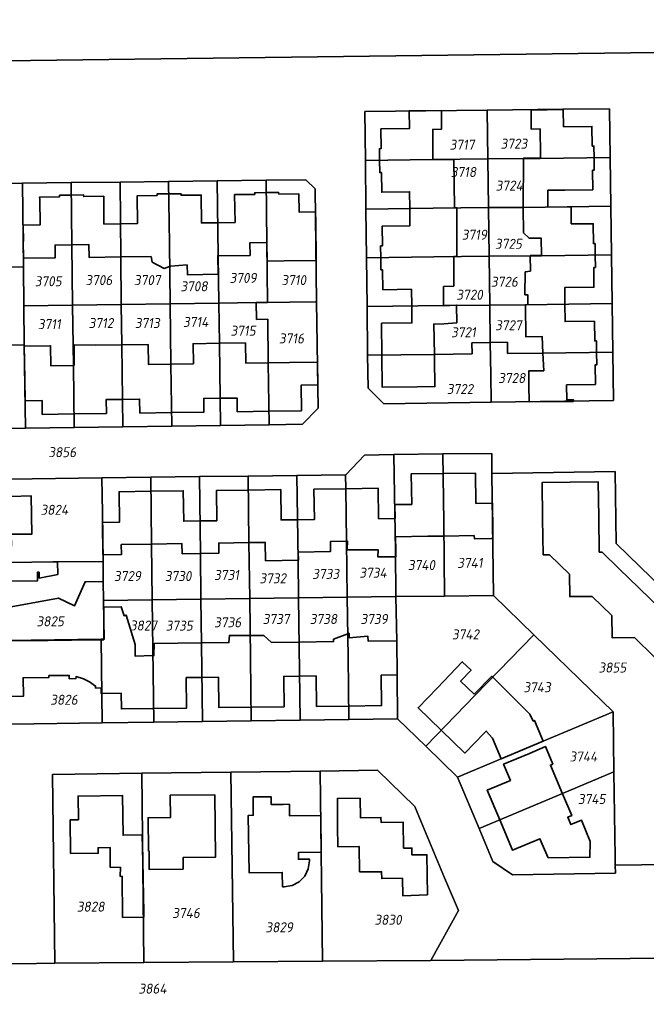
# Model space of a CAD drawing. Extents: x 177930 to 190767, y 381068 to 392034.
# Tile 245 of 256: x 184316 to 184428, y 386610 to 386787. Entities that reach past the tile are written whole.
import ezdxf
from ezdxf.enums import TextEntityAlignment as Align

# ---------------------------------------------------------------- set-up
doc = ezdxf.new("R2010")
doc.units = 0
for name, color, linetype, lineweight in [('B-XX-KG-GRENS_PERCEEL-GV', 150, 'Continuous', 25), ('B-XX-KG-GRENS_PERCEEL-S', 150, 'Continuous', 25), ('B-XX-OG-BEBOUWING-G', 7, 'Continuous', 35)]:
    doc.layers.add(name, color=color, linetype=linetype, lineweight=lineweight)
doc.styles.add('NLCS-ISO', font='NLCS-ISO.ttf', dxfattribs={"height": 1.8})

# ---------------------------------------------------------------- blocks, each defined once
blk = doc.blocks.new('SKG-PERCEELNUMMER-SO')
at = {"layer": 'DefPoints'}
blk.add_point((0, 0), dxfattribs=at)
at = {"style": 'NLCS-ISO', "oblique": 10, "flags": 1}
blk.add_attdef('GEMEENTECODE', text='', height=1.8, dxfattribs=at).set_placement((-0.5, 2.55), align=Align.MIDDLE_RIGHT)
blk.add_attdef('SECTIE', text='', height=1.8, dxfattribs=at).set_placement((0.5, 2.5), align=Align.MIDDLE_LEFT)
at = {"style": 'NLCS-ISO', "oblique": 10}
blk.add_attdef('PERCEELNUMMER', text='', height=1.8, dxfattribs=at).set_placement((0, 0), align=Align.MIDDLE_CENTER)

msp = doc.modelspace()

# ---------------------------------------------------------------- linework, layer by layer
at = {"layer": 'B-XX-KG-GRENS_PERCEEL-GV'}
for points in [[(184259.743, 386787.546), (184262.052, 386786.516), (184265.189, 386785.141), (184268.169, 386783.968), (184268.293, 386783.919), (184269.464, 386783.49), (184272.262, 386782.466), (184272.473, 386782.404), (184273.517, 386782.096), (184276.534, 386781.206), (184280.228, 386780.385), (184283.55, 386779.869), (184287.098, 386779.422), (184290.731, 386779.31), (184294.426, 386779.331), (184430.185, 386781.079), (184487.713, 386781.819), (184570.197, 386782.844), (184648.139, 386783.812), (184644.004, 386794.432)], [(184305.62, 386704.331), (184330.679, 386704.673), (184339.448, 386704.789), (184348.185, 386704.904), (184356.939, 386705.02), (184365.658, 386705.135), (184374.42, 386705.251), (184374.47, 386705.252), (184377.831, 386708.793), (184383.097, 386708.879), (184391.862, 386708.985), (184400.638, 386709.092), (184400.679, 386705.492), (184422.767, 386705.807), (184422.957, 386692.928), (184446.045, 386670.434)], [(184446.496, 386635.432), (184422.811, 386635.116), (184422.835, 386633.652), (184404.343, 386633.398), (184400.842, 386635.764), (184398.357, 386641.703), (184394.494, 386650.937), (184388.806, 386656.48), (184383.753, 386661.403), (184374.977, 386661.284), (184366.255, 386661.166), (184357.472, 386661.048), (184348.756, 386660.93), (184339.995, 386660.811), (184330.749, 386660.68), (184306.241, 386660.332)], [(184246.5, 386605.825), (184402.742, 386607.215), (184464.34, 386607.84), (184485.123, 386607.948), (184489.33, 386607.97), (184501.229, 386608.098), (184712.522, 386618.097), (184708.336, 386628.909), (184638.411, 386624.957), (184637.603, 386624.917), (184621.785, 386624.281), (184605.791, 386623.604), (184577.7, 386622.393), (184516.163, 386619.814), (184500.664, 386619.08), (184455.265, 386618.677), (184389.696, 386617.992), (184370.287, 386617.85), (184354.28, 386617.733), (184338.228, 386617.633), (184322.231, 386617.499), (184318.953, 386617.468), (184275.122, 386617.08)]]:
    msp.add_lwpolyline(points, dxfattribs=at)
for points in [[(184273.517, 386782.096), (184275.122, 386617.08), (184318.953, 386617.468), (184322.231, 386617.499), (184321.834, 386651.406), (184337.827, 386651.628), (184353.806, 386651.826), (184369.839, 386652.018), (184380.115, 386652.184), (184386.813, 386645.666), (184387.974, 386642.913), (184392.188, 386632.872), (184394.644, 386626.995), (184389.696, 386617.992), (184455.265, 386618.677), (184454.5, 386683.25), (184431.2, 386705.5), (184430.185, 386781.079), (184294.426, 386779.331), (184290.731, 386779.31), (184287.098, 386779.422), (184283.55, 386779.869), (184280.228, 386780.385), (184276.534, 386781.206)], [(184377.97, 386761.696), (184377.871, 386770.501), (184399.825, 386770.755), (184413.407, 386770.916), (184421.798, 386770.995), (184421.912, 386762.222), (184422.025, 386753.478), (184422.139, 386744.732), (184422.253, 386736.007), (184422.368, 386727.237), (184422.482, 386718.567), (184400.526, 386718.268), (184381.257, 386717.991), (184378.439, 386720.78), (184378.369, 386726.707), (184378.266, 386735.457), (184378.168, 386744.201), (184378.069, 386752.962)], [(184399.942, 386761.974), (184399.825, 386770.755), (184377.871, 386770.501), (184377.97, 386761.696), (184390.03, 386761.852)], [(184421.798, 386770.995), (184413.407, 386770.916), (184399.825, 386770.755), (184399.942, 386761.974), (184409.321, 386762.042), (184421.912, 386762.222)], [(184400.059, 386753.235), (184399.942, 386761.974), (184390.03, 386761.852), (184377.97, 386761.696), (184378.069, 386752.962), (184390.15, 386753.12)], [(184422.025, 386753.478), (184421.912, 386762.222), (184409.321, 386762.042), (184399.942, 386761.974), (184400.059, 386753.235), (184406.283, 386753.265)], [(184286.61, 386742.213), (184286.452, 386754.015), (184289.589, 386757.297), (184316.418, 386757.607), (184325.16, 386757.717), (184333.925, 386757.827), (184342.648, 386757.936), (184351.346, 386758.045), (184360.143, 386758.155), (184367.3, 386758.245), (184368.951, 386756.62), (184369.214, 386736.309), (184369.458, 386717.236), (184366.705, 386714.317), (184360.699, 386714.233), (184351.936, 386714.111), (184343.196, 386713.989), (184334.443, 386713.867), (184325.708, 386713.746), (184316.962, 386713.624), (184291.481, 386713.298), (184286.938, 386717.747), (184286.793, 386728.224)], [(184316.418, 386757.607), (184289.589, 386757.297), (184286.452, 386754.015), (184286.61, 386742.213), (184294.816, 386742.312), (184305.613, 386742.472), (184316.599, 386742.598)], [(184325.16, 386757.717), (184316.418, 386757.607), (184316.599, 386742.598), (184316.684, 386735.599), (184325.418, 386735.717), (184325.289, 386746.554)], [(184333.925, 386757.827), (184325.16, 386757.717), (184325.289, 386746.554), (184325.418, 386735.717), (184334.157, 386735.835), (184334.061, 386744.367)], [(184342.648, 386757.936), (184333.925, 386757.827), (184334.061, 386744.367), (184334.157, 386735.835), (184342.896, 386735.953), (184342.784, 386746.774)], [(184342.648, 386757.936), (184342.784, 386746.774), (184342.896, 386735.953), (184351.646, 386736.072), (184351.557, 386744.576), (184351.346, 386758.045)], [(184360.143, 386758.155), (184351.346, 386758.045), (184351.557, 386744.576), (184351.646, 386736.072), (184358.385, 386736.163), (184360.395, 386736.19), (184360.28, 386746.973)], [(184369.214, 386736.309), (184368.951, 386756.62), (184367.3, 386758.245), (184360.143, 386758.155), (184360.28, 386746.973), (184360.395, 386736.19), (184364.384, 386736.244)], [(184378.168, 386744.201), (184390.25, 386744.368), (184400.176, 386744.496), (184400.059, 386753.235), (184390.15, 386753.12), (184378.069, 386752.962)], [(184400.059, 386753.235), (184400.176, 386744.496), (184409.543, 386744.554), (184422.139, 386744.732), (184422.025, 386753.478), (184406.283, 386753.265)], [(184378.168, 386744.201), (184378.266, 386735.457), (184391.995, 386735.632), (184400.293, 386735.726), (184400.176, 386744.496), (184390.25, 386744.368)], [(184422.139, 386744.732), (184409.543, 386744.554), (184400.176, 386744.496), (184400.293, 386735.726), (184406.669, 386735.785), (184422.253, 386736.007)], [(184286.61, 386742.213), (184286.793, 386728.224), (184295.671, 386728.351), (184303.275, 386728.441), (184316.744, 386728.569), (184316.684, 386735.599), (184316.599, 386742.598), (184305.613, 386742.472), (184294.816, 386742.312)], [(184316.744, 386728.569), (184316.962, 386713.624), (184325.708, 386713.746), (184325.562, 386724.873), (184325.418, 386735.717), (184316.684, 386735.599)], [(184334.443, 386713.867), (184334.266, 386728.596), (184334.157, 386735.835), (184325.418, 386735.717), (184325.562, 386724.873), (184325.708, 386713.746)], [(184343.196, 386713.989), (184343.057, 386725.131), (184342.896, 386735.953), (184334.157, 386735.835), (184334.266, 386728.596), (184334.443, 386713.867)], [(184351.936, 386714.111), (184351.751, 386728.854), (184351.646, 386736.072), (184342.896, 386735.953), (184343.057, 386725.131), (184343.196, 386713.989)], [(184360.699, 386714.233), (184360.532, 386725.377), (184360.426, 386733.191), (184358.426, 386733.164), (184358.385, 386736.163), (184351.646, 386736.072), (184351.751, 386728.854), (184351.936, 386714.111)], [(184360.699, 386714.233), (184366.705, 386714.317), (184369.458, 386717.236), (184369.214, 386736.309), (184364.384, 386736.244), (184360.395, 386736.19), (184358.385, 386736.163), (184358.426, 386733.164), (184360.426, 386733.191), (184360.532, 386725.377)], [(184378.266, 386735.457), (184378.369, 386726.707), (184390.304, 386726.859), (184397.109, 386726.97), (184397.081, 386728.97), (184400.382, 386729.017), (184400.293, 386735.726), (184391.995, 386735.632)], [(184422.253, 386736.007), (184406.669, 386735.785), (184400.293, 386735.726), (184400.382, 386729.017), (184403.452, 386729.061), (184403.481, 386727.021), (184409.763, 386727.062), (184422.368, 386727.237)], [(184291.481, 386713.298), (184316.962, 386713.624), (184316.744, 386728.569), (184303.275, 386728.441), (184295.671, 386728.351), (184286.793, 386728.224), (184286.938, 386717.747)], [(184378.439, 386720.78), (184381.257, 386717.991), (184400.526, 386718.268), (184400.46, 386723.218), (184400.382, 386729.017), (184397.081, 386728.97), (184397.109, 386726.97), (184390.304, 386726.859), (184378.369, 386726.707)], [(184422.368, 386727.237), (184409.763, 386727.062), (184403.481, 386727.021), (184403.452, 386729.061), (184400.382, 386729.017), (184400.46, 386723.218), (184400.526, 386718.268), (184422.482, 386718.567)], [(184374.42, 386705.251), (184374.468, 386702.754), (184374.591, 386693.298), (184374.68, 386683.237), (184383.44, 386683.359), (184383.356, 386691.616), (184383.199, 386701.652), (184383.097, 386708.879), (184377.831, 386708.793), (184374.47, 386705.252)], [(184391.862, 386708.985), (184383.097, 386708.879), (184383.199, 386701.652), (184383.356, 386691.616), (184383.44, 386683.359), (184392.18, 386683.462), (184392.022, 386696.742)], [(184400.638, 386709.092), (184391.862, 386708.985), (184392.022, 386696.742), (184392.18, 386683.462), (184400.928, 386683.58), (184400.679, 386705.492)], [(184374.42, 386705.251), (184365.658, 386705.135), (184365.88, 386689.88), (184365.941, 386683.122), (184374.68, 386683.237), (184374.591, 386693.298), (184374.468, 386702.754)], [(184400.928, 386683.58), (184408.207, 386676.495), (184422.42, 386662.668), (184422.572, 386651.872), (184422.79, 386636.576), (184422.811, 386635.116), (184446.496, 386635.432), (184446.045, 386670.434), (184422.957, 386692.928), (184422.767, 386705.807), (184400.679, 386705.492)], [(184305.62, 386704.331), (184302.709, 386701.369), (184302.882, 386689.303), (184321.866, 386689.584), (184322.706, 386689.594), (184330.879, 386689.664), (184330.753, 386698.417), (184330.679, 386704.673)], [(184339.448, 386704.789), (184330.679, 386704.673), (184330.753, 386698.417), (184330.879, 386689.664), (184330.923, 386686.075), (184330.965, 386682.665), (184339.693, 386682.779), (184339.586, 386692.796)], [(184348.185, 386704.904), (184339.448, 386704.789), (184339.586, 386692.796), (184339.693, 386682.779), (184348.432, 386682.893), (184348.361, 386691.114)], [(184356.939, 386705.02), (184348.185, 386704.904), (184348.361, 386691.114), (184348.432, 386682.893), (184357.202, 386683.008), (184357.073, 386693.052)], [(184365.658, 386705.135), (184356.939, 386705.02), (184357.073, 386693.052), (184357.202, 386683.008), (184365.941, 386683.122), (184365.88, 386689.88)], [(184303.082, 386675.309), (184309.526, 386675.415), (184313.771, 386675.455), (184330.558, 386675.692), (184331.058, 386675.699), (184330.965, 386682.665), (184330.923, 386686.075), (184330.879, 386689.664), (184322.706, 386689.594), (184321.866, 386689.584), (184302.882, 386689.303)], [(184339.693, 386682.779), (184330.965, 386682.665), (184331.058, 386675.699), (184330.558, 386675.692), (184330.749, 386660.68), (184339.995, 386660.811)], [(184348.432, 386682.893), (184339.693, 386682.779), (184339.995, 386660.811), (184348.756, 386660.93), (184348.564, 386674.887)], [(184357.472, 386661.048), (184357.35, 386672.304), (184357.202, 386683.008), (184348.432, 386682.893), (184348.564, 386674.887), (184348.756, 386660.93)], [(184365.941, 386683.122), (184357.202, 386683.008), (184357.35, 386672.304), (184357.472, 386661.048), (184366.255, 386661.166)], [(184365.941, 386683.122), (184366.255, 386661.166), (184374.977, 386661.284), (184374.848, 386672.533), (184374.68, 386683.237)], [(184383.44, 386683.359), (184374.68, 386683.237), (184374.848, 386672.533), (184374.977, 386661.284), (184383.753, 386661.403), (184383.678, 386669.346), (184383.594, 386675.347)], [(184408.207, 386676.495), (184400.928, 386683.58), (184392.18, 386683.462), (184383.44, 386683.359), (184383.594, 386675.347), (184383.678, 386669.346), (184383.753, 386661.403), (184388.806, 386656.48), (184397.67, 386665.659)], [(184303.082, 386675.309), (184303.252, 386663.318), (184306.241, 386660.332), (184330.749, 386660.68), (184330.558, 386675.692), (184313.771, 386675.455), (184309.526, 386675.415)], [(184394.494, 386650.937), (184409.879, 386657.407), (184422.42, 386662.668), (184408.207, 386676.495), (184397.67, 386665.659), (184388.806, 386656.48)], [(184422.42, 386662.668), (184409.879, 386657.407), (184394.494, 386650.937), (184398.357, 386641.703), (184413.341, 386647.981), (184422.572, 386651.872)], [(184389.696, 386617.992), (184394.644, 386626.995), (184392.188, 386632.872), (184387.974, 386642.913), (184386.813, 386645.666), (184380.115, 386652.184), (184369.839, 386652.018), (184370.287, 386617.85)], [(184322.231, 386617.499), (184338.228, 386617.633), (184337.827, 386651.628), (184321.834, 386651.406)], [(184353.806, 386651.826), (184337.827, 386651.628), (184338.228, 386617.633), (184354.28, 386617.733)], [(184353.806, 386651.826), (184354.28, 386617.733), (184370.287, 386617.85), (184369.839, 386652.018)], [(184422.835, 386633.652), (184422.811, 386635.116), (184422.79, 386636.576), (184422.572, 386651.872), (184413.341, 386647.981), (184398.357, 386641.703), (184400.842, 386635.764), (184404.343, 386633.398)]]:
    msp.add_lwpolyline(points, close=True, dxfattribs=at)
at = {"layer": 'B-XX-OG-BEBOUWING-G'}
for points in [[(184413.475, 386770.838), (184407.687, 386770.765)], [(184407.687, 386770.765), (184407.73, 386767.35), (184409.324, 386767.372), (184409.377, 386762.697), (184409.379, 386762.14)], [(184419.002, 386762.18), (184418.979, 386764.277), (184418.672, 386764.281), (184418.628, 386767.804), (184413.524, 386767.745), (184413.475, 386770.838)], [(184385.824, 386770.595), (184385.857, 386767.436), (184380.747, 386767.373), (184380.771, 386763.841), (184380.483, 386763.817), (184380.51, 386761.729)], [(184391.623, 386770.655), (184385.824, 386770.595)], [(184390.093, 386761.853), (184390.095, 386762.487), (184390.037, 386767.271), (184391.599, 386767.307), (184391.623, 386770.655)], [(184393.958, 386753.164), (184393.845, 386761.902), (184390.093, 386761.853)], [(184409.379, 386762.14), (184406.323, 386762.099), (184406.283, 386753.265)], [(184410.729, 386753.323), (184410.727, 386756.364), (184413.757, 386756.363), (184418.757, 386756.408), (184418.725, 386759.956), (184419.027, 386759.964), (184419.002, 386762.18)], [(184380.51, 386761.729), (184380.539, 386759.518), (184380.832, 386759.512), (184380.889, 386755.994), (184385.888, 386756.075), (184385.919, 386753.065)], [(184325.186, 386755.492), (184323.079, 386755.467), (184323.083, 386755.174), (184319.501, 386755.115), (184319.506, 386754.739), (184319.564, 386750.124), (184316.568, 386750.077), (184316.602, 386747.188), (184316.544, 386747.187)], [(184334.001, 386750.31), (184331.048, 386750.264), (184330.996, 386755.263), (184327.405, 386755.226), (184327.382, 386755.519), (184325.186, 386755.492)], [(184342.675, 386755.713), (184340.591, 386755.692), (184340.585, 386755.41), (184336.99, 386755.344), (184337.038, 386750.358), (184334.001, 386750.31)], [(184351.464, 386750.524), (184348.544, 386750.49), (184348.495, 386755.49), (184344.896, 386755.455), (184344.893, 386755.735), (184342.675, 386755.713)], [(184360.17, 386755.925), (184358.093, 386755.897), (184358.096, 386755.608), (184354.498, 386755.561), (184354.565, 386750.561), (184351.464, 386750.524)], [(184369.033, 386752.447), (184366.048, 386752.428), (184366.005, 386755.709), (184362.399, 386755.661), (184362.396, 386755.954), (184360.17, 386755.925)], [(184385.919, 386753.065), (184385.95, 386749.962), (184380.951, 386749.886), (184381.005, 386746.343), (184380.692, 386746.338), (184380.724, 386744.236)], [(184393.862, 386744.415), (184393.862, 386744.472), (184394.372, 386744.447), (184394.357, 386753.169), (184393.958, 386753.164)], [(184406.283, 386753.265), (184406.343, 386748.715), (184407.356, 386747.736), (184409.501, 386747.764), (184409.543, 386744.605)], [(184419.212, 386744.691), (184419.181, 386746.77), (184418.894, 386746.768), (184418.845, 386750.327), (184414.918, 386750.325), (184414.871, 386753.378), (184410.729, 386753.323)], [(184369.142, 386743.758), (184369.05, 386750.749), (184369.033, 386752.447)], [(184316.544, 386747.187), (184316.584, 386744.148)], [(184316.584, 386744.148), (184322.286, 386744.219), (184322.257, 386746.516), (184325.289, 386746.554)], [(184325.289, 386746.554), (184328.339, 386746.592), (184328.367, 386744.296), (184334.061, 386744.368)], [(184351.557, 386744.576), (184357.257, 386744.648), (184357.228, 386746.935), (184360.251, 386746.973)], [(184360.251, 386746.973), (184360.349, 386743.63), (184363.381, 386743.681), (184369.142, 386743.758)], [(184334.061, 386744.368), (184339.494, 386744.436), (184339.699, 386743.436), (184341.873, 386742.309), (184342.827, 386742.654)], [(184342.827, 386742.654), (184342.986, 386742.712), (184345.961, 386742.948), (184346.038, 386741.13), (184351.522, 386741.292), (184351.476, 386744.575), (184351.557, 386744.576)], [(184380.724, 386744.236), (184380.758, 386742.035), (184381.049, 386742.04), (184381.104, 386738.481), (184386.225, 386738.56), (184386.271, 386735.559)], [(184391.995, 386735.632), (184392.008, 386739.05), (184393.832, 386739.135), (184393.862, 386744.415)], [(184409.543, 386744.605), (184407.564, 386744.618), (184407.583, 386741.82), (184406.651, 386741.683), (184406.608, 386737.584), (184407.114, 386737.578), (184407.115, 386735.808)], [(184413.736, 386735.886), (184413.734, 386735.963), (184413.734, 386738.865), (184418.985, 386738.929), (184418.943, 386742.465), (184419.245, 386742.478), (184419.212, 386744.691)], [(184386.271, 386735.559), (184386.272, 386735.514), (184386.307, 386732.514), (184380.857, 386732.451), (184380.923, 386726.74)], [(184390.364, 386726.86), (184390.236, 386732.309), (184392.036, 386732.331), (184394.346, 386732.512), (184394.32, 386735.721), (184391.995, 386735.58), (184391.995, 386735.632)], [(184407.115, 386735.808), (184406.669, 386735.797), (184406.763, 386730.014), (184409.714, 386730.062), (184409.838, 386727.063)], [(184419.451, 386727.196), (184419.421, 386729.278), (184419.137, 386729.28), (184419.075, 386732.828), (184413.808, 386732.769), (184413.736, 386735.886)], [(184325.562, 386724.872), (184321.502, 386724.813), (184321.449, 386728.418), (184316.746, 386728.349), (184316.784, 386725.729)], [(184334.266, 386728.596), (184329.557, 386728.527), (184325.689, 386728.572), (184325.683, 386724.874), (184325.562, 386724.872)], [(184343.057, 386725.131), (184339.007, 386725.071), (184338.954, 386728.665), (184334.266, 386728.596)], [(184351.751, 386728.854), (184347.042, 386728.784), (184347.095, 386725.19), (184343.057, 386725.131)], [(184360.532, 386725.367), (184356.492, 386725.318), (184356.439, 386728.923), (184351.751, 386728.854)], [(184380.923, 386726.74), (184380.99, 386720.963), (184387.236, 386721.044), (184390.447, 386721.086), (184390.382, 386726.085), (184390.364, 386726.86)], [(184409.838, 386727.063), (184409.966, 386723.943), (184407.271, 386723.9), (184407.307, 386721.693), (184407.315, 386721.3), (184407.353, 386718.32)], [(184415.322, 386718.435), (184415.318, 386718.695), (184414.118, 386718.678), (184414.084, 386721.398), (184419.233, 386721.472), (184419.188, 386724.985), (184419.482, 386724.976), (184419.451, 386727.196)], [(184316.784, 386725.729), (184316.889, 386718.65)], [(184369.353, 386725.469), (184364.353, 386725.413), (184360.532, 386725.367)], [(184369.399, 386721.372), (184369.353, 386725.469)], [(184360.663, 386716.655), (184366.476, 386716.749), (184366.426, 386721.332), (184369.399, 386721.372)], [(184316.889, 386718.65), (184316.938, 386718.651), (184316.941, 386718.541), (184319.949, 386718.58), (184319.977, 386716.089), (184325.676, 386716.172)], [(184325.676, 386716.172), (184331.474, 386716.256), (184331.438, 386718.756), (184334.384, 386718.793)], [(184334.384, 386718.793), (184337.448, 386718.831), (184337.484, 386716.331), (184343.166, 386716.414)], [(184343.166, 386716.414), (184348.977, 386716.499), (184348.94, 386718.969), (184351.875, 386719)], [(184351.875, 386719), (184354.934, 386719.033), (184354.974, 386716.563), (184360.663, 386716.655)], [(184407.353, 386718.32), (184415.322, 386718.435)], [(184391.908, 386705.472), (184386.206, 386705.392), (184386.282, 386699.932), (184383.222, 386699.889), (184383.285, 386697.39)], [(184400.785, 386700.155), (184397.796, 386700.113), (184397.72, 386705.553), (184391.908, 386705.472)], [(184419.847, 386697.656), (184419.769, 386703.971), (184409.665, 386703.836), (184409.752, 386697.355)], [(184339.477, 386702.279), (184333.767, 386702.199), (184333.833, 386696.744), (184330.778, 386696.694)], [(184348.287, 386696.944), (184345.362, 386696.9), (184345.286, 386702.36), (184339.477, 386702.279)], [(184356.967, 386702.504), (184351.257, 386702.43), (184351.327, 386696.99), (184348.287, 386696.944)], [(184365.774, 386697.158), (184362.845, 386697.12), (184362.774, 386702.58), (184356.967, 386702.504)], [(184374.468, 386702.735), (184368.734, 386702.657), (184368.808, 386697.197), (184365.774, 386697.158)], [(184383.285, 386697.39), (184380.335, 386697.355), (184380.261, 386702.814), (184374.468, 386702.735)], [(184400.807, 386694.371), (184400.855, 386695.155), (184400.785, 386700.155)], [(184330.778, 386696.694), (184330.864, 386690.869)], [(184409.752, 386697.355), (184409.839, 386690.874), (184410.99, 386690.889)], [(184419.924, 386691.342), (184419.847, 386697.656)], [(184339.586, 386692.796), (184345.035, 386692.876), (184345.062, 386691.066), (184348.361, 386691.114)], [(184348.361, 386691.114), (184351.661, 386691.163), (184351.634, 386692.972), (184357.073, 386693.052)], [(184357.073, 386693.052), (184360.003, 386693.095), (184360.051, 386689.795), (184365.93, 386689.881), (184365.909, 386691.371)], [(184365.909, 386691.371), (184371.698, 386691.455), (184371.671, 386693.255), (184374.591, 386693.298)], [(184374.591, 386693.298), (184374.752, 386693.3), (184374.665, 386691.746), (184380.249, 386691.775), (184380.186, 386690.518), (184383.399, 386690.52), (184383.406, 386691.617), (184383.37, 386694.116)], [(184383.37, 386694.116), (184389.159, 386694.201)], [(184389.159, 386694.201), (184392.053, 386694.243)], [(184392.053, 386694.243), (184397.507, 386694.323)], [(184397.507, 386694.323), (184397.516, 386693.74), (184400.796, 386693.788)], [(184400.796, 386693.788), (184400.807, 386694.371)], [(184330.864, 386690.869), (184334.163, 386690.917), (184334.137, 386692.716), (184339.586, 386692.796)], [(184427.038, 386684.906), (184423.49, 386688.365), (184420.433, 386691.345), (184419.924, 386691.342)], [(184322.706, 386689.594), (184322.734, 386687.329), (184319.4, 386686.701), (184319.386, 386687.724), (184319.098, 386687.721), (184319.118, 386686.222), (184306.912, 386686.076), (184307.009, 386678.664), (184310.111, 386678.709), (184309.526, 386675.415), (184312.522, 386675.443), (184312.443, 386681.162), (184322.857, 386683.106), (184325.736, 386681.69), (184327.661, 386686.032), (184330.923, 386686.075), (184330.879, 386689.664)], [(184330.879, 386689.664), (184322.706, 386689.594)], [(184410.99, 386690.889), (184414.584, 386687.38), (184414.638, 386683.351), (184418.654, 386683.405), (184422.2, 386679.943)], [(184434.641, 386677.495), (184431.079, 386680.967), (184427.038, 386684.906)], [(184339.831, 386672.753), (184336.67, 386672.655), (184336.616, 386674.744), (184335.025, 386680.055), (184334.665, 386679.917), (184334.141, 386681.543), (184331.005, 386681.48), (184331, 386675.609), (184330.559, 386675.605)], [(184422.2, 386679.943), (184422.253, 386675.947), (184426.237, 386676), (184429.796, 386672.525)], [(184330.559, 386675.605), (184325.216, 386675.55), (184321.046, 386675.454), (184318.802, 386675.499), (184313.803, 386675.421), (184313.853, 386671.902), (184307.143, 386671.807), (184307.235, 386665.336), (184316.576, 386665.469), (184316.529, 386668.769), (184321.151, 386668.835), (184321.161, 386669.166), (184324.815, 386669.197), (184324.826, 386668.612), (184326.024, 386668.62), (184326.036, 386669.001), (184327.386, 386668.584), (184328.421, 386668.04), (184329.524, 386667.282), (184329.544, 386666.913), (184330.538, 386666.943), (184330.558, 386665.948), (184330.682, 386665.949)], [(184357.294, 386676.389), (184353.556, 386676.381), (184353.471, 386675.095), (184348.562, 386675.03)], [(184366.055, 386675.174), (184361.141, 386675.097), (184359.72, 386676.394), (184357.294, 386676.389)], [(184374.783, 386676.677), (184372.253, 386675.712), (184372.246, 386675.271), (184366.055, 386675.174)], [(184383.593, 386675.414), (184378.467, 386675.343), (184378.401, 386676.23), (184375.028, 386675.981), (184375.03, 386676.771), (184374.783, 386676.677)], [(184383.678, 386669.31), (184383.593, 386675.414)], [(184348.562, 386675.03), (184340.029, 386674.916), (184340.009, 386672.758), (184339.831, 386672.753)], [(184397.511, 386665.813), (184395.056, 386668.19), (184396.936, 386670.131), (184395.357, 386671.66), (184390.899, 386666.98), (184387.422, 386663.387), (184391.585, 386659.358)], [(184339.961, 386663.258), (184345.884, 386663.332), (184345.816, 386668.804), (184348.647, 386668.839)], [(184348.647, 386668.839), (184351.608, 386668.875), (184351.686, 386663.411), (184357.446, 386663.493)], [(184357.446, 386663.493), (184363.373, 386663.577), (184363.302, 386668.576), (184363.296, 386669.032), (184366.142, 386669.072)], [(184366.142, 386669.072), (184366.188, 386669.073), (184369.104, 386669.113), (184369.178, 386663.631), (184374.949, 386663.709)], [(184374.949, 386663.709), (184380.869, 386663.79), (184380.804, 386669.263), (184383.678, 386669.31)], [(184391.585, 386659.358), (184395.827, 386655.253), (184399.304, 386658.846), (184399.658, 386659.218), (184400.78, 386657.919), (184402.331, 386654.232), (184409.879, 386657.407), (184408.33, 386661.095), (184408.08, 386660.99), (184407.495, 386662.256), (184400.677, 386669.039), (184397.511, 386665.813)], [(184330.682, 386665.949), (184334.14, 386665.986), (184334.175, 386663.186), (184339.961, 386663.258)], [(184413.36, 386647.935), (184411.18, 386653.087), (184411.598, 386653.262), (184410.282, 386656.443), (184407.399, 386655.168), (184402.779, 386653.257), (184403.981, 386650.351), (184399.824, 386648.609), (184402.079, 386643.262)], [(184338.146, 386629.027), (184338.088, 386633.172), (184337.911, 386640.556), (184334.488, 386640.502), (184334.397, 386647.625), (184326.406, 386647.54), (184326.458, 386643.268), (184324.956, 386643.236), (184325.039, 386637.236), (184330.003, 386637.267), (184329.997, 386638.252), (184332.174, 386638.266), (184332.18, 386637.281), (184332.172, 386634.713), (184333.995, 386634.741), (184333.977, 386633.108), (184334.283, 386633.118), (184334.387, 386625.732), (184338.192, 386625.785), (184338.171, 386627.29)], [(184402.079, 386643.262), (184404.377, 386637.812), (184409.295, 386639.872), (184410.768, 386636.452), (184418.262, 386636.543), (184418.319, 386639.342), (184416.733, 386643.214), (184414.837, 386642.419), (184414.29, 386643.724), (184414.999, 386644.021), (184413.36, 386647.935)], [(184338.171, 386627.29), (184338.146, 386629.027)]]:
    msp.add_lwpolyline(points, dxfattribs=at)
for points in [[(184307.698, 386694.346), (184307.725, 386692.327), (184314.435, 386692.412), (184314.407, 386694.564), (184318.104, 386694.58), (184318.005, 386701.449), (184314.32, 386701.353), (184314.319, 386701.469), (184307.618, 386701.383), (184307.654, 386697.685), (184306.763, 386697.676), (184306.801, 386694.335)], [(184339.025, 386637.638), (184339.136, 386637.639), (184339.176, 386634.339), (184345.253, 386634.414), (184345.24, 386636.492), (184351.064, 386636.561), (184350.937, 386647.775), (184342.912, 386647.681), (184342.958, 386643.672), (184338.958, 386643.625)], [(184363.393, 386631.229), (184364.81, 386631.47), (184366.083, 386632.138), (184367.086, 386633.168), (184367.72, 386634.459), (184367.922, 386635.882), (184367.926, 386636.207), (184365.944, 386636.172), (184365.941, 386637.386), (184370.022, 386637.433), (184369.949, 386644.038), (184364.356, 386643.967), (184364.316, 386646.051), (184363.233, 386646.042), (184361.025, 386646.023), (184361.023, 386647.414), (184357.823, 386647.402), (184357.848, 386644.071), (184356.952, 386644.052), (184357.078, 386633.748), (184363.048, 386633.811), (184363.086, 386631.237)], [(184376.881, 386633.898), (184380.873, 386633.951), (184380.889, 386632.702), (184384.622, 386632.76), (184384.656, 386629.617), (184389.094, 386629.798), (184389.006, 386636.997), (184386.323, 386636.952), (184386.302, 386638.186), (184384.812, 386638.185), (184384.767, 386642.834), (184380.774, 386642.801), (184380.763, 386643.696), (184377.064, 386643.651), (184377.016, 386647.142), (184372.93, 386647.096), (184372.986, 386642.097), (184373.029, 386638.438), (184376.821, 386638.488)]]:
    msp.add_lwpolyline(points, close=True, dxfattribs=at)

# ---------------------------------------------------------------- block references
at = {"layer": 'B-XX-KG-GRENS_PERCEEL-S'}
for p, values in [((184395.313, 386764.537), {'PERCEELNUMMER': '3717'}), ((184404.625, 386764.712), {'PERCEELNUMMER': '3723'}), ((184395.559, 386759.636), {'PERCEELNUMMER': '3718'}), ((184403.768, 386757.185), {'PERCEELNUMMER': '3724'}), ((184397.519, 386748.363), {'PERCEELNUMMER': '3719'}), ((184403.637, 386746.728), {'PERCEELNUMMER': '3725'}), ((184321.03, 386740.009), {'PERCEELNUMMER': '3705'}), ((184330.121, 386740.206), {'PERCEELNUMMER': '3706'}), ((184338.816, 386740.206), {'PERCEELNUMMER': '3707'}), ((184356.01, 386740.602), {'PERCEELNUMMER': '3709'}), ((184365.101, 386740.206), {'PERCEELNUMMER': '3710'}), ((184402.91, 386739.909), {'PERCEELNUMMER': '3726'}), ((184347.204, 386739.103), {'PERCEELNUMMER': '3708'}), ((184396.661, 386737.581), {'PERCEELNUMMER': '3720'}), ((184347.512, 386732.697), {'PERCEELNUMMER': '3714'}), ((184321.228, 386732.301), {'PERCEELNUMMER': '3711'}), ((184330.516, 386732.499), {'PERCEELNUMMER': '3712'}), ((184338.816, 386732.499), {'PERCEELNUMMER': '3713'}), ((184356.01, 386731.116), {'PERCEELNUMMER': '3715'}), ((184395.559, 386730.842), {'PERCEELNUMMER': '3721'}), ((184403.637, 386732.104), {'PERCEELNUMMER': '3727'}), ((184364.705, 386729.732), {'PERCEELNUMMER': '3716'}), ((184404.23, 386722.618), {'PERCEELNUMMER': '3728'}), ((184394.942, 386720.642), {'PERCEELNUMMER': '3722'}), ((184323.554, 386709.302), {'PERCEELNUMMER': '3856'}), ((184322.139, 386698.948), {'PERCEELNUMMER': '3824'}), ((184388.025, 386689.022), {'PERCEELNUMMER': '3740'}), ((184396.72, 386689.417), {'PERCEELNUMMER': '3741'}), ((184335.259, 386687.046), {'PERCEELNUMMER': '3729'}), ((184344.35, 386687.046), {'PERCEELNUMMER': '3730'}), ((184353.045, 386687.243), {'PERCEELNUMMER': '3731'}), ((184361.346, 386686.65), {'PERCEELNUMMER': '3732'}), ((184370.832, 386687.441), {'PERCEELNUMMER': '3733'}), ((184379.329, 386687.638), {'PERCEELNUMMER': '3734'}), ((184321.397, 386678.921), {'PERCEELNUMMER': '3825'}), ((184338.137, 386678.165), {'PERCEELNUMMER': '3827'}), ((184344.548, 386678.152), {'PERCEELNUMMER': '3735'}), ((184353.243, 386678.745), {'PERCEELNUMMER': '3736'}), ((184361.938, 386679.338), {'PERCEELNUMMER': '3737'}), ((184370.436, 386679.338), {'PERCEELNUMMER': '3738'}), ((184379.527, 386679.338), {'PERCEELNUMMER': '3739'}), ((184395.93, 386676.571), {'PERCEELNUMMER': '3742'}), ((184422.289, 386670.619), {'PERCEELNUMMER': '3855'}), ((184408.775, 386667.085), {'PERCEELNUMMER': '3743'}), ((184323.869, 386664.828), {'PERCEELNUMMER': '3826'}), ((184417.076, 386654.635), {'PERCEELNUMMER': '3744'}), ((184418.575, 386646.992), {'PERCEELNUMMER': '3745'}), ((184328.65, 386627.666), {'PERCEELNUMMER': '3828'}), ((184345.773, 386626.533), {'PERCEELNUMMER': '3746'}), ((184382.022, 386625.309), {'PERCEELNUMMER': '3830'}), ((184362.491, 386623.962), {'PERCEELNUMMER': '3829'}), ((184339.764, 386612.943), {'PERCEELNUMMER': '3864'})]:
    msp.add_blockref('SKG-PERCEELNUMMER-SO', p, dxfattribs=at).add_auto_attribs(values)

doc.saveas('drawing.dxf')
